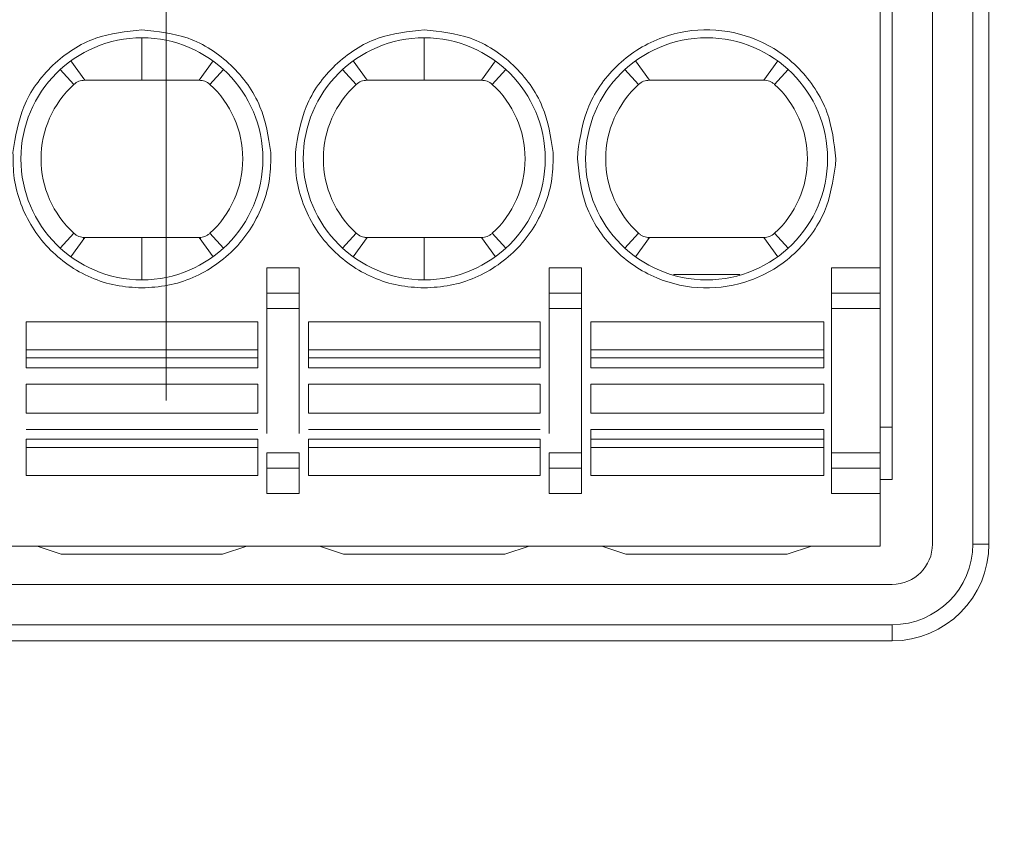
# Model space of a CAD drawing. Header units: millimetres. Extents: x -420 to 420, y -297 to 297.
# Tile 15 of 197: x -244 to -231, y -86 to -75. Entities that reach past the tile are written whole.
import ezdxf

# ---------------------------------------------------------------- set-up
doc = ezdxf.new("R2010")
doc.units = ezdxf.units.MM
doc.header["$MEASUREMENT"] = 0
doc.layers.add('layer 1', color=7, linetype='Continuous')

msp = doc.modelspace()

# ---------------------------------------------------------------- linework, layer by layer
at = {"layer": 'layer 1', "color": 7, "lineweight": 9}
for points, knots in [([(-241.6777, 1.8817), (-241.6777, 5.7656), (-244.8262, 8.9143), (-248.7102, 8.9143), (-248.7102, 8.9143), (-252.5942, 8.9143), (-255.7429, 5.7657), (-255.7429, 1.8817), (-255.7429, 1.8817), (-255.7429, -2.0023), (-252.5942, -5.1508), (-248.7102, -5.1508), (-248.7102, -5.1508), (-244.8262, -5.1511), (-241.6777, -2.0024), (-241.6777, 1.8816), (-241.6777, 118.4016), (-241.6777, -231.1523), (-241.6777, 1.8817)], [0, 0, 0, 0, 0.2, 0.2, 0.2, 0.2, 0.4, 0.4, 0.4, 0.4, 0.6, 0.6, 0.6, 0.6, 1, 1, 1, 1.0001, 1.0001, 1.0001, 1.0001]), ([(-243.3153, -115.4619), (-243.3153, -113.5478), (-244.8671, -111.9958), (-246.7814, -111.9958), (-246.7814, -111.9958), (-248.6956, -111.9958), (-250.2474, -113.5478), (-250.2474, -115.4619), (-250.2474, -115.4619), (-250.2474, -117.3761), (-248.6956, -118.928), (-246.7814, -118.928), (-246.7814, -118.928), (-244.8671, -118.928), (-243.3153, -117.3761), (-243.3153, -115.4621), (-243.3153, -58.0421), (-243.3153, -230.3079), (-243.3153, -115.4619)], [0, 0, 0, 0, 0.2, 0.2, 0.2, 0.2, 0.4, 0.4, 0.4, 0.4, 0.6, 0.6, 0.6, 0.6, 1, 1, 1, 1.0002, 1.0002, 1.0002, 1.0002]), ([(-235.6598, -115.4619), (-235.6598, -113.5478), (-237.2116, -111.9958), (-239.1259, -111.9958), (-239.1259, -111.9958), (-241.0402, -111.9958), (-242.5919, -113.5478), (-242.5919, -115.4619), (-242.5919, -115.4619), (-242.5919, -117.3761), (-241.0402, -118.928), (-239.1259, -118.928), (-239.1259, -118.928), (-237.2116, -118.928), (-235.6598, -117.3761), (-235.6598, -115.4621), (-235.6598, -58.0421), (-235.6598, -230.3079), (-235.6598, -115.4619)], [0, 0, 0, 0, 0.2, 0.2, 0.2, 0.2, 0.4, 0.4, 0.4, 0.4, 0.6, 0.6, 0.6, 0.6, 1, 1, 1, 1.0002, 1.0002, 1.0002, 1.0002]), ([(-228.0044, -115.4619), (-228.0044, -113.5478), (-229.5561, -111.9958), (-231.4704, -111.9958), (-231.4704, -111.9958), (-233.3847, -111.9958), (-234.9365, -113.5478), (-234.9365, -115.4619), (-234.9365, -115.4619), (-234.9365, -117.3761), (-233.3847, -118.928), (-231.4704, -118.928), (-231.4704, -118.928), (-229.5561, -118.928), (-228.0044, -117.3761), (-228.0044, -115.4621), (-228.0044, -58.0421), (-228.0044, -230.3079), (-228.0044, -115.4619)], [0, 0, 0, 0, 0.2, 0.2, 0.2, 0.2, 0.4, 0.4, 0.4, 0.4, 0.6, 0.6, 0.6, 0.6, 1, 1, 1, 1.0002, 1.0002, 1.0002, 1.0002]), ([(-235.8608, -115.4619), (-235.8608, -113.6588), (-237.3225, -112.1967), (-239.1259, -112.1967), (-239.1259, -112.1967), (-240.9293, -112.1967), (-242.3911, -113.6588), (-242.3911, -115.4619), (-242.3911, -115.4619), (-242.3911, -117.2652), (-240.9293, -118.727), (-239.1259, -118.727), (-239.1259, -118.727), (-237.3227, -118.727), (-235.8608, -117.2652), (-235.8608, -115.4621), (-235.8608, -61.3691), (-235.8608, -223.6479), (-235.8608, -115.4619)], [0, 0, 0, 0, 0.2, 0.2, 0.2, 0.2, 0.4, 0.4, 0.4, 0.4, 0.6, 0.6, 0.6, 0.6, 1, 1, 1, 1.0002, 1.0002, 1.0002, 1.0002]), ([(-228.2053, -115.4619), (-228.2053, -113.6588), (-229.667, -112.1967), (-231.4704, -112.1967), (-231.4704, -112.1967), (-233.2738, -112.1967), (-234.7355, -113.6588), (-234.7355, -115.4619), (-234.7355, -115.4619), (-234.7355, -117.2652), (-233.2738, -118.727), (-231.4704, -118.727), (-231.4704, -118.727), (-229.6672, -118.727), (-228.2053, -117.2652), (-228.2053, -115.4621), (-228.2053, -61.3691), (-228.2053, -223.6479), (-228.2053, -115.4619)], [0, 0, 0, 0, 0.2, 0.2, 0.2, 0.2, 0.4, 0.4, 0.4, 0.4, 0.6, 0.6, 0.6, 0.6, 1, 1, 1, 1.0002, 1.0002, 1.0002, 1.0002]), ([(-236.1119, -115.4619), (-236.1119, -113.7974), (-237.4614, -112.4479), (-239.1259, -112.4479), (-239.1259, -112.4479), (-240.7903, -112.4479), (-242.1398, -113.7974), (-242.1398, -115.4619), (-242.1398, -115.4619), (-242.1398, -117.1266), (-240.7903, -118.4759), (-239.1259, -118.4759), (-239.1259, -118.4759), (-237.4614, -118.4759), (-236.1119, -117.1266), (-236.1119, -115.4621), (-236.1119, -65.5271), (-236.1119, -215.3319), (-236.1119, -115.4619)], [0, 0, 0, 0, 0.2, 0.2, 0.2, 0.2, 0.4, 0.4, 0.4, 0.4, 0.6, 0.6, 0.6, 0.6, 1, 1, 1, 1.0002, 1.0002, 1.0002, 1.0002]), ([(-228.4565, -115.4619), (-228.4565, -113.7974), (-229.806, -112.4479), (-231.4704, -112.4479), (-231.4704, -112.4479), (-233.1349, -112.4479), (-234.4844, -113.7974), (-234.4844, -115.4619), (-234.4844, -115.4619), (-234.4844, -117.1266), (-233.1349, -118.4759), (-231.4704, -118.4759), (-231.4704, -118.4759), (-229.806, -118.4759), (-228.4565, -117.1266), (-228.4565, -115.4621), (-228.4565, -65.5271), (-228.4565, -215.3319), (-228.4565, -115.4619)], [0, 0, 0, 0, 0.2, 0.2, 0.2, 0.2, 0.4, 0.4, 0.4, 0.4, 0.6, 0.6, 0.6, 0.6, 1, 1, 1, 1.0002, 1.0002, 1.0002, 1.0002]), ([(-243.5846, -77.0789), (-243.5538, -76.884), (-243.5229, -76.6891), (-243.4495, -76.5099), (-243.4495, -76.5099), (-243.3704, -76.3167), (-243.2418, -76.1419), (-243.0868, -75.9948), (-243.0868, -75.9948), (-242.9322, -75.8476), (-242.7511, -75.7278), (-242.5544, -75.6585), (-242.5544, -75.6585), (-242.3715, -75.5942), (-242.1755, -75.5731), (-241.9791, -75.552)], [0, 0, 0, 0, 0.2, 0.2, 0.2, 0.2, 0.4, 0.4, 0.4, 0.4, 0.6, 0.6, 0.6, 0.6, 1, 1, 1, 1]), ([(-240.4721, -77.1594), (-240.4721, -76.3272), (-241.1469, -75.6524), (-241.9791, -75.6524), (-241.9791, -75.6524), (-242.8114, -75.6524), (-243.4861, -76.3272), (-243.4861, -77.1594), (-243.4861, -77.1594), (-243.4861, -77.9919), (-242.8114, -78.6664), (-241.9791, -78.6664), (-241.9791, -78.6664), (-241.1469, -78.6664), (-240.4721, -77.9919), (-240.4721, -77.1594)], [0, 0, 0, 0, 0.2, 0.2, 0.2, 0.2, 0.4, 0.4, 0.4, 0.4, 0.6, 0.6, 0.6, 0.6, 1, 1, 1, 1]), ([(-241.9791, -75.552), (-241.783, -75.5731), (-241.5866, -75.5942), (-241.404, -75.6585), (-241.404, -75.6585), (-241.2074, -75.7278), (-241.0261, -75.8476), (-240.8714, -75.9948), (-240.8714, -75.9948), (-240.7164, -76.1419), (-240.5878, -76.3167), (-240.5089, -76.5099), (-240.5089, -76.5099), (-240.4354, -76.6891), (-240.4046, -76.884), (-240.3737, -77.0789)], [0, 0, 0, 0, 0.2, 0.2, 0.2, 0.2, 0.4, 0.4, 0.4, 0.4, 0.6, 0.6, 0.6, 0.6, 1, 1, 1, 1]), ([(-240.0683, -77.0789), (-240.0375, -76.884), (-240.0066, -76.6891), (-239.9332, -76.5099), (-239.9332, -76.5099), (-239.854, -76.3167), (-239.7254, -76.1419), (-239.5706, -75.9948), (-239.5706, -75.9948), (-239.4158, -75.8476), (-239.2348, -75.7278), (-239.038, -75.6585), (-239.038, -75.6585), (-238.8552, -75.5942), (-238.6591, -75.5731), (-238.4629, -75.552)], [0, 0, 0, 0, 0.2, 0.2, 0.2, 0.2, 0.4, 0.4, 0.4, 0.4, 0.6, 0.6, 0.6, 0.6, 1, 1, 1, 1]), ([(-236.9559, -77.1594), (-236.9559, -76.3272), (-237.6306, -75.6524), (-238.4629, -75.6524), (-238.4629, -75.6524), (-239.2951, -75.6524), (-239.9697, -76.3272), (-239.9697, -77.1594), (-239.9697, -77.1594), (-239.9697, -77.9919), (-239.2951, -78.6664), (-238.4629, -78.6664), (-238.4629, -78.6664), (-237.6306, -78.6664), (-236.9559, -77.9919), (-236.9559, -77.1594)], [0, 0, 0, 0, 0.2, 0.2, 0.2, 0.2, 0.4, 0.4, 0.4, 0.4, 0.6, 0.6, 0.6, 0.6, 1, 1, 1, 1]), ([(-238.4629, -75.552), (-238.2667, -75.5731), (-238.0704, -75.5942), (-237.8878, -75.6585), (-237.8878, -75.6585), (-237.6911, -75.7278), (-237.5098, -75.8476), (-237.355, -75.9948), (-237.355, -75.9948), (-237.2002, -76.1419), (-237.0716, -76.3167), (-236.9926, -76.5099), (-236.9926, -76.5099), (-236.9191, -76.6891), (-236.8883, -76.884), (-236.8574, -77.0789)], [0, 0, 0, 0, 0.2, 0.2, 0.2, 0.2, 0.4, 0.4, 0.4, 0.4, 0.6, 0.6, 0.6, 0.6, 1, 1, 1, 1]), ([(-236.5519, -77.0789), (-236.521, -76.8811), (-236.4901, -76.6832), (-236.4133, -76.5018), (-236.4133, -76.5018), (-236.3715, -76.4034), (-236.3163, -76.3097), (-236.253, -76.2225), (-236.253, -76.2225), (-236.1897, -76.1351), (-236.1183, -76.0541), (-236.0396, -75.981), (-236.0396, -75.981), (-235.961, -75.9078), (-235.8748, -75.8425), (-235.7833, -75.7865), (-235.7833, -75.7865), (-235.6912, -75.7306), (-235.5937, -75.684), (-235.4923, -75.6477), (-235.4923, -75.6477), (-235.3054, -75.5805), (-235.1052, -75.5476), (-234.9061, -75.5526), (-234.9061, -75.5526), (-234.707, -75.5576), (-234.5089, -75.6004), (-234.3256, -75.6767), (-234.3256, -75.6767), (-234.2264, -75.7182), (-234.1316, -75.7695), (-234.0425, -75.8298), (-234.0425, -75.8298), (-233.9537, -75.8903), (-233.8708, -75.9601), (-233.7958, -76.0372), (-233.7958, -76.0372), (-233.7209, -76.1142), (-233.6538, -76.1986), (-233.595, -76.2888), (-233.595, -76.2888), (-233.536, -76.3792), (-233.4856, -76.4754), (-233.4488, -76.5762), (-233.4488, -76.5762), (-233.3811, -76.7612), (-233.36, -76.9603), (-233.3391, -77.1594)], [0, 0, 0, 0, 0.0769231, 0.0769231, 0.0769231, 0.0769231, 0.1538462, 0.1538462, 0.1538462, 0.1538462, 0.2307692, 0.2307692, 0.2307692, 0.2307692, 0.3076923, 0.3076923, 0.3076923, 0.3076923, 0.3846154, 0.3846154, 0.3846154, 0.3846154, 0.4615385, 0.4615385, 0.4615385, 0.4615385, 0.5384615, 0.5384615, 0.5384615, 0.5384615, 0.6153846, 0.6153846, 0.6153846, 0.6153846, 0.6923077, 0.6923077, 0.6923077, 0.6923077, 0.7692308, 0.7692308, 0.7692308, 0.7692308, 0.8461538, 0.8461538, 0.8461538, 0.8461538, 1, 1, 1, 1]), ([(-233.4396, -77.1594), (-233.4396, -76.3272), (-234.1142, -75.6524), (-234.9465, -75.6524), (-234.9465, -75.6524), (-235.7787, -75.6524), (-236.4535, -76.3272), (-236.4535, -77.1594), (-236.4535, -77.1594), (-236.4535, -77.9919), (-235.7787, -78.6664), (-234.9465, -78.6664), (-234.9465, -78.6664), (-234.1142, -78.6664), (-233.4396, -77.9919), (-233.4396, -77.1594)], [0, 0, 0, 0, 0.2, 0.2, 0.2, 0.2, 0.4, 0.4, 0.4, 0.4, 0.6, 0.6, 0.6, 0.6, 1, 1, 1, 1]), ([(-242.8264, -76.2326), (-243.0866, -76.4705), (-243.2349, -76.807), (-243.2349, -77.1596), (-243.2349, -77.1596), (-243.2349, -77.5123), (-243.0866, -77.8487), (-242.8264, -78.0865)], [0, 0, 0, 0, 0.3333333, 0.3333333, 0.3333333, 0.3333333, 1, 1, 1, 1]), ([(-242.6908, -76.1799), (-242.7159, -76.1825), (-242.7411, -76.1849), (-242.7635, -76.1936), (-242.7635, -76.1936), (-242.7863, -76.2024), (-242.8063, -76.2175), (-242.8264, -76.2326)], [0, 0, 0, 0, 0.3333333, 0.3333333, 0.3333333, 0.3333333, 1, 1, 1, 1]), ([(-241.2674, -76.1799), (-241.2423, -76.1825), (-241.2174, -76.1849), (-241.1947, -76.1936), (-241.1947, -76.1936), (-241.1722, -76.2024), (-241.152, -76.2175), (-241.1318, -76.2326)], [0, 0, 0, 0, 0.3333333, 0.3333333, 0.3333333, 0.3333333, 1, 1, 1, 1]), ([(-241.132, -78.0865), (-240.8715, -77.8487), (-240.7232, -77.5123), (-240.7232, -77.1596), (-240.7232, -77.1596), (-240.7232, -76.807), (-240.8715, -76.4705), (-241.1318, -76.2326)], [0, 0, 0, 0, 0.3333333, 0.3333333, 0.3333333, 0.3333333, 1, 1, 1, 1]), ([(-239.3102, -76.2326), (-239.5703, -76.4705), (-239.7186, -76.807), (-239.7186, -77.1596), (-239.7186, -77.1596), (-239.7186, -77.5123), (-239.5703, -77.8487), (-239.3102, -78.0865)], [0, 0, 0, 0, 0.3333333, 0.3333333, 0.3333333, 0.3333333, 1, 1, 1, 1]), ([(-239.1746, -76.1799), (-239.1996, -76.1825), (-239.2247, -76.1849), (-239.2473, -76.1936), (-239.2473, -76.1936), (-239.2697, -76.2024), (-239.2901, -76.2175), (-239.3102, -76.2326)], [0, 0, 0, 0, 0.3333333, 0.3333333, 0.3333333, 0.3333333, 1, 1, 1, 1]), ([(-238.4629, -76.1799), (-238.3728, -76.1799), (-238.2828, -76.1799), (-238.1926, -76.1799), (-238.1926, -76.1799), (-238.119, -76.1799), (-238.0455, -76.1799), (-237.9719, -76.1799), (-237.9719, -76.1799), (-237.8982, -76.1799), (-237.8246, -76.1799), (-237.7512, -76.1799)], [0, 0, 0, 0, 0.25, 0.25, 0.25, 0.25, 0.5, 0.5, 0.5, 0.5, 1, 1, 1, 1]), ([(-237.7512, -76.1799), (-237.726, -76.1825), (-237.7011, -76.1849), (-237.6783, -76.1936), (-237.6783, -76.1936), (-237.6559, -76.2024), (-237.6358, -76.2175), (-237.6155, -76.2326)], [0, 0, 0, 0, 0.3333333, 0.3333333, 0.3333333, 0.3333333, 1, 1, 1, 1]), ([(-237.6157, -78.0865), (-237.3553, -77.8487), (-237.207, -77.5123), (-237.207, -77.1596), (-237.207, -77.1596), (-237.207, -76.807), (-237.3553, -76.4705), (-237.6155, -76.2326)], [0, 0, 0, 0, 0.3333333, 0.3333333, 0.3333333, 0.3333333, 1, 1, 1, 1]), ([(-235.7938, -76.2326), (-236.0541, -76.4705), (-236.2024, -76.807), (-236.2024, -77.1596), (-236.2024, -77.1596), (-236.2024, -77.5123), (-236.0541, -77.8487), (-235.7937, -78.0865)], [0, 0, 0, 0, 0.3333333, 0.3333333, 0.3333333, 0.3333333, 1, 1, 1, 1]), ([(-235.6582, -76.1799), (-235.6834, -76.1825), (-235.7085, -76.1849), (-235.731, -76.1936), (-235.731, -76.1936), (-235.7534, -76.2024), (-235.7738, -76.2175), (-235.7938, -76.2326)], [0, 0, 0, 0, 0.3333333, 0.3333333, 0.3333333, 0.3333333, 1, 1, 1, 1]), ([(-234.0994, -76.2326), (-234.1088, -76.2247), (-234.1185, -76.2168), (-234.129, -76.2102), (-234.129, -76.2102), (-234.1394, -76.2034), (-234.1506, -76.198), (-234.1621, -76.1936), (-234.1621, -76.1936), (-234.1737, -76.1891), (-234.1856, -76.1856), (-234.1978, -76.1835), (-234.1978, -76.1835), (-234.2101, -76.1813), (-234.2224, -76.1807), (-234.2348, -76.1799)], [0, 0, 0, 0, 0.2, 0.2, 0.2, 0.2, 0.4, 0.4, 0.4, 0.4, 0.6, 0.6, 0.6, 0.6, 1, 1, 1, 1]), ([(-234.0992, -78.0865), (-233.839, -77.8487), (-233.6907, -77.5121), (-233.6907, -77.1594), (-233.6907, -77.1594), (-233.6907, -76.8068), (-233.839, -76.4705), (-234.0994, -76.2326)], [0, 0, 0, 0, 0.3333333, 0.3333333, 0.3333333, 0.3333333, 1, 1, 1, 1]), ([(-241.9791, -78.7668), (-242.0876, -78.7609), (-242.1964, -78.7546), (-242.3026, -78.7343), (-242.3026, -78.7343), (-242.4089, -78.7143), (-242.5129, -78.6801), (-242.6128, -78.6369), (-242.6128, -78.6369), (-242.7125, -78.5935), (-242.8082, -78.5412), (-242.8972, -78.4795), (-242.8972, -78.4795), (-242.9864, -78.4175), (-243.069, -78.3461), (-243.1439, -78.2673), (-243.1439, -78.2673), (-243.2186, -78.1886), (-243.2859, -78.1027), (-243.3432, -78.0106), (-243.3432, -78.0106), (-243.4005, -77.9185), (-243.4481, -77.8203), (-243.4863, -77.7184), (-243.4863, -77.7184), (-243.5245, -77.6166), (-243.5534, -77.5111), (-243.5683, -77.4037), (-243.5683, -77.4037), (-243.5831, -77.2967), (-243.5837, -77.1878), (-243.5846, -77.0789)], [0, 0, 0, 0, 0.1111111, 0.1111111, 0.1111111, 0.1111111, 0.2222222, 0.2222222, 0.2222222, 0.2222222, 0.3333333, 0.3333333, 0.3333333, 0.3333333, 0.4444444, 0.4444444, 0.4444444, 0.4444444, 0.5555556, 0.5555556, 0.5555556, 0.5555556, 0.6666667, 0.6666667, 0.6666667, 0.6666667, 0.7777778, 0.7777778, 0.7777778, 0.7777778, 1, 1, 1, 1]), ([(-240.3737, -77.0789), (-240.3744, -77.1876), (-240.3753, -77.2965), (-240.3899, -77.4036), (-240.3899, -77.4036), (-240.4048, -77.5109), (-240.4337, -77.6166), (-240.4719, -77.7184), (-240.4719, -77.7184), (-240.5101, -77.8201), (-240.5575, -77.9182), (-240.6148, -78.0102), (-240.6148, -78.0102), (-240.6722, -78.1024), (-240.7394, -78.1884), (-240.8143, -78.2673), (-240.8143, -78.2673), (-240.8892, -78.346), (-240.9716, -78.4173), (-241.0606, -78.4792), (-241.0606, -78.4792), (-241.1498, -78.541), (-241.2455, -78.5935), (-241.3454, -78.6369), (-241.3454, -78.6369), (-241.4453, -78.6801), (-241.5491, -78.7143), (-241.6554, -78.7343), (-241.6554, -78.7343), (-241.7619, -78.7546), (-241.8704, -78.7609), (-241.9791, -78.7668)], [0, 0, 0, 0, 0.1111111, 0.1111111, 0.1111111, 0.1111111, 0.2222222, 0.2222222, 0.2222222, 0.2222222, 0.3333333, 0.3333333, 0.3333333, 0.3333333, 0.4444444, 0.4444444, 0.4444444, 0.4444444, 0.5555556, 0.5555556, 0.5555556, 0.5555556, 0.6666667, 0.6666667, 0.6666667, 0.6666667, 0.7777778, 0.7777778, 0.7777778, 0.7777778, 1, 1, 1, 1]), ([(-238.4629, -78.7668), (-238.5713, -78.7609), (-238.68, -78.7546), (-238.7864, -78.7343), (-238.7864, -78.7343), (-238.8926, -78.7143), (-238.9967, -78.6801), (-239.0966, -78.6369), (-239.0966, -78.6369), (-239.1962, -78.5935), (-239.2918, -78.5412), (-239.3809, -78.4795), (-239.3809, -78.4795), (-239.4701, -78.4175), (-239.5526, -78.3461), (-239.6276, -78.2673), (-239.6276, -78.2673), (-239.7023, -78.1886), (-239.7697, -78.1027), (-239.827, -78.0106), (-239.827, -78.0106), (-239.8842, -77.9185), (-239.9318, -77.8203), (-239.97, -77.7184), (-239.97, -77.7184), (-240.0081, -77.6166), (-240.0371, -77.5111), (-240.052, -77.4037), (-240.052, -77.4037), (-240.0669, -77.2967), (-240.0674, -77.1878), (-240.0683, -77.0789)], [0, 0, 0, 0, 0.1111111, 0.1111111, 0.1111111, 0.1111111, 0.2222222, 0.2222222, 0.2222222, 0.2222222, 0.3333333, 0.3333333, 0.3333333, 0.3333333, 0.4444444, 0.4444444, 0.4444444, 0.4444444, 0.5555556, 0.5555556, 0.5555556, 0.5555556, 0.6666667, 0.6666667, 0.6666667, 0.6666667, 0.7777778, 0.7777778, 0.7777778, 0.7777778, 1, 1, 1, 1]), ([(-236.8574, -77.0789), (-236.8582, -77.1876), (-236.8589, -77.2965), (-236.8737, -77.4036), (-236.8737, -77.4036), (-236.8885, -77.5109), (-236.9175, -77.6166), (-236.9556, -77.7184), (-236.9556, -77.7184), (-236.9938, -77.8201), (-237.0412, -77.9182), (-237.0985, -78.0102), (-237.0985, -78.0102), (-237.1559, -78.1024), (-237.223, -78.1884), (-237.2981, -78.2673), (-237.2981, -78.2673), (-237.373, -78.346), (-237.4554, -78.4173), (-237.5444, -78.4792), (-237.5444, -78.4792), (-237.6336, -78.541), (-237.7293, -78.5935), (-237.829, -78.6369), (-237.829, -78.6369), (-237.9289, -78.6801), (-238.0329, -78.7143), (-238.1391, -78.7343), (-238.1391, -78.7343), (-238.2456, -78.7546), (-238.3541, -78.7609), (-238.4629, -78.7668)], [0, 0, 0, 0, 0.1111111, 0.1111111, 0.1111111, 0.1111111, 0.2222222, 0.2222222, 0.2222222, 0.2222222, 0.3333333, 0.3333333, 0.3333333, 0.3333333, 0.4444444, 0.4444444, 0.4444444, 0.4444444, 0.5555556, 0.5555556, 0.5555556, 0.5555556, 0.6666667, 0.6666667, 0.6666667, 0.6666667, 0.7777778, 0.7777778, 0.7777778, 0.7777778, 1, 1, 1, 1]), ([(-233.3411, -77.2403), (-233.3721, -77.4379), (-233.403, -77.6358), (-233.48, -77.8173), (-233.48, -77.8173), (-233.5215, -77.9158), (-233.5768, -78.0094), (-233.6401, -78.0966), (-233.6401, -78.0966), (-233.7034, -78.184), (-233.7747, -78.2649), (-233.8534, -78.3381), (-233.8534, -78.3381), (-233.9323, -78.4112), (-234.0182, -78.4766), (-234.11, -78.5327), (-234.11, -78.5327), (-234.2019, -78.5884), (-234.2994, -78.6351), (-234.4008, -78.6715), (-234.4008, -78.6715), (-234.5877, -78.7386), (-234.7878, -78.7715), (-234.987, -78.7665), (-234.987, -78.7665), (-235.1861, -78.7615), (-235.3842, -78.7187), (-235.5674, -78.6423), (-235.5674, -78.6423), (-235.6667, -78.601), (-235.7617, -78.5495), (-235.8505, -78.4892), (-235.8505, -78.4892), (-235.9396, -78.4285), (-236.0223, -78.359), (-236.0973, -78.2819), (-236.0973, -78.2819), (-236.1722, -78.2049), (-236.2393, -78.1205), (-236.2982, -78.0303), (-236.2982, -78.0303), (-236.357, -77.9399), (-236.4075, -77.8434), (-236.4445, -77.743), (-236.4445, -77.743), (-236.5122, -77.5578), (-236.5331, -77.3587), (-236.554, -77.1594)], [0, 0, 0, 0, 0.0769231, 0.0769231, 0.0769231, 0.0769231, 0.1538462, 0.1538462, 0.1538462, 0.1538462, 0.2307692, 0.2307692, 0.2307692, 0.2307692, 0.3076923, 0.3076923, 0.3076923, 0.3076923, 0.3846154, 0.3846154, 0.3846154, 0.3846154, 0.4615385, 0.4615385, 0.4615385, 0.4615385, 0.5384615, 0.5384615, 0.5384615, 0.5384615, 0.6153846, 0.6153846, 0.6153846, 0.6153846, 0.6923077, 0.6923077, 0.6923077, 0.6923077, 0.7692308, 0.7692308, 0.7692308, 0.7692308, 0.8461538, 0.8461538, 0.8461538, 0.8461538, 1, 1, 1, 1]), ([(-242.8264, -78.0865), (-242.8168, -78.0944), (-242.8071, -78.1022), (-242.7967, -78.1088), (-242.7967, -78.1088), (-242.7863, -78.1154), (-242.7752, -78.1209), (-242.7635, -78.1255), (-242.7635, -78.1255), (-242.7519, -78.1299), (-242.74, -78.1336), (-242.7278, -78.1356), (-242.7278, -78.1356), (-242.7157, -78.1378), (-242.7032, -78.1384), (-242.6908, -78.139)], [0, 0, 0, 0, 0.2, 0.2, 0.2, 0.2, 0.4, 0.4, 0.4, 0.4, 0.6, 0.6, 0.6, 0.6, 1, 1, 1, 1]), ([(-241.132, -78.0865), (-241.1416, -78.0944), (-241.151, -78.1022), (-241.1615, -78.1088), (-241.1615, -78.1088), (-241.1719, -78.1156), (-241.1833, -78.1209), (-241.1947, -78.1255), (-241.1947, -78.1255), (-241.2064, -78.1299), (-241.2181, -78.1336), (-241.2305, -78.1356), (-241.2305, -78.1356), (-241.2427, -78.1378), (-241.255, -78.1384), (-241.2674, -78.139)], [0, 0, 0, 0, 0.2, 0.2, 0.2, 0.2, 0.4, 0.4, 0.4, 0.4, 0.6, 0.6, 0.6, 0.6, 1, 1, 1, 1]), ([(-239.3102, -78.0865), (-239.2906, -78.101), (-239.2711, -78.1154), (-239.2492, -78.1247), (-239.2492, -78.1247), (-239.238, -78.1293), (-239.2259, -78.1328), (-239.2139, -78.1351), (-239.2139, -78.1351), (-239.2117, -78.1356), (-239.2096, -78.136), (-239.2074, -78.1363), (-239.2074, -78.1363), (-239.2026, -78.1372), (-239.1977, -78.1378), (-239.193, -78.1382), (-239.193, -78.1382), (-239.1906, -78.1384), (-239.1884, -78.1385), (-239.186, -78.1387), (-239.186, -78.1387), (-239.1858, -78.1387), (-239.1853, -78.1387), (-239.185, -78.1387), (-239.185, -78.1387), (-239.1846, -78.1387), (-239.1843, -78.1387), (-239.1839, -78.1387), (-239.1839, -78.1387), (-239.1836, -78.1387), (-239.1834, -78.139), (-239.1829, -78.139), (-239.1829, -78.139), (-239.1826, -78.139), (-239.1824, -78.139), (-239.1819, -78.139), (-239.1819, -78.139), (-239.1817, -78.139), (-239.1816, -78.139), (-239.1814, -78.139), (-239.1814, -78.139), (-239.1812, -78.139), (-239.1812, -78.139), (-239.1812, -78.139), (-239.1812, -78.139), (-239.1809, -78.139), (-239.1809, -78.139), (-239.1809, -78.139), (-239.1809, -78.139), (-239.1809, -78.139), (-239.1809, -78.139), (-239.1809, -78.139), (-239.1809, -78.139), (-239.1809, -78.139), (-239.1809, -78.139), (-239.1809, -78.139), (-239.1809, -78.139), (-239.1809, -78.139), (-239.1809, -78.139), (-239.1809, -78.139), (-239.1809, -78.139), (-239.1809, -78.139), (-239.1809, -78.139), (-239.1809, -78.139), (-239.1809, -78.139), (-239.1809, -78.139), (-239.1809, -78.139), (-239.1809, -78.139), (-239.1809, -78.139), (-239.1809, -78.139), (-239.1809, -78.139), (-239.1809, -78.139), (-239.1809, -78.139), (-239.1809, -78.139), (-239.1809, -78.139), (-239.1809, -78.139), (-239.1809, -78.139), (-239.1809, -78.139), (-239.1809, -78.139), (-239.1809, -78.139), (-239.1809, -78.139), (-239.1809, -78.139), (-239.1809, -78.139), (-239.1809, -78.139), (-239.1809, -78.139), (-239.1809, -78.139), (-239.1809, -78.139), (-239.1809, -78.139), (-239.1809, -78.139), (-239.1809, -78.139), (-239.1809, -78.139), (-239.1809, -78.139), (-239.1809, -78.139), (-239.1809, -78.139), (-239.1809, -78.139), (-239.1809, -78.139), (-239.1809, -78.139), (-239.1809, -78.139), (-239.1809, -78.139), (-239.1809, -78.139), (-239.1809, -78.139), (-239.1809, -78.139), (-239.1809, -78.139), (-239.1809, -78.139), (-239.1809, -78.139), (-239.1809, -78.139), (-239.1809, -78.139), (-239.1809, -78.139), (-239.1809, -78.139), (-239.1809, -78.139), (-239.1809, -78.139), (-239.1809, -78.139), (-239.1809, -78.139), (-239.1809, -78.139), (-239.1809, -78.139), (-239.1809, -78.139), (-239.1809, -78.139), (-239.1812, -78.139), (-239.1812, -78.139), (-239.1809, -78.139), (-239.1809, -78.139), (-239.1809, -78.139), (-239.1807, -78.139), (-239.1805, -78.139), (-239.1805, -78.139), (-239.1805, -78.139), (-239.1805, -78.139), (-239.1804, -78.139), (-239.1804, -78.139), (-239.1804, -78.139), (-239.1802, -78.139), (-239.1799, -78.139), (-239.1799, -78.139), (-239.1799, -78.139), (-239.1799, -78.139), (-239.1797, -78.139), (-239.1797, -78.139), (-239.1797, -78.139), (-239.1795, -78.139), (-239.1795, -78.139), (-239.1795, -78.139), (-239.1793, -78.139), (-239.1793, -78.139), (-239.1792, -78.139), (-239.1792, -78.139), (-239.1792, -78.139), (-239.1792, -78.139), (-239.179, -78.139), (-239.179, -78.139), (-239.1787, -78.139), (-239.1785, -78.139), (-239.1783, -78.139), (-239.1783, -78.139), (-239.1782, -78.139), (-239.178, -78.139), (-239.1777, -78.139), (-239.1777, -78.139), (-239.1763, -78.139), (-239.1755, -78.139), (-239.1746, -78.139)], [0, 0, 0, 0, 0.0243902, 0.0243902, 0.0243902, 0.0243902, 0.0487805, 0.0487805, 0.0487805, 0.0487805, 0.0731707, 0.0731707, 0.0731707, 0.0731707, 0.097561, 0.097561, 0.097561, 0.097561, 0.1219512, 0.1219512, 0.1219512, 0.1219512, 0.1463415, 0.1463415, 0.1463415, 0.1463415, 0.1707317, 0.1707317, 0.1707317, 0.1707317, 0.195122, 0.195122, 0.195122, 0.195122, 0.2195122, 0.2195122, 0.2195122, 0.2195122, 0.2439024, 0.2439024, 0.2439024, 0.2439024, 0.2682927, 0.2682927, 0.2682927, 0.2682927, 0.2926829, 0.2926829, 0.2926829, 0.2926829, 0.3170732, 0.3170732, 0.3170732, 0.3170732, 0.3414634, 0.3414634, 0.3414634, 0.3414634, 0.3658537, 0.3658537, 0.3658537, 0.3658537, 0.3902439, 0.3902439, 0.3902439, 0.3902439, 0.4146341, 0.4146341, 0.4146341, 0.4146341, 0.4390244, 0.4390244, 0.4390244, 0.4390244, 0.4634146, 0.4634146, 0.4634146, 0.4634146, 0.4878049, 0.4878049, 0.4878049, 0.4878049, 0.5121951, 0.5121951, 0.5121951, 0.5121951, 0.5365854, 0.5365854, 0.5365854, 0.5365854, 0.5609756, 0.5609756, 0.5609756, 0.5609756, 0.5853659, 0.5853659, 0.5853659, 0.5853659, 0.6097561, 0.6097561, 0.6097561, 0.6097561, 0.6341463, 0.6341463, 0.6341463, 0.6341463, 0.6585366, 0.6585366, 0.6585366, 0.6585366, 0.6829268, 0.6829268, 0.6829268, 0.6829268, 0.7073171, 0.7073171, 0.7073171, 0.7073171, 0.7317073, 0.7317073, 0.7317073, 0.7317073, 0.7560976, 0.7560976, 0.7560976, 0.7560976, 0.7804878, 0.7804878, 0.7804878, 0.7804878, 0.804878, 0.804878, 0.804878, 0.804878, 0.8292683, 0.8292683, 0.8292683, 0.8292683, 0.8536585, 0.8536585, 0.8536585, 0.8536585, 0.8780488, 0.8780488, 0.8780488, 0.8780488, 0.902439, 0.902439, 0.902439, 0.902439, 0.9268293, 0.9268293, 0.9268293, 0.9268293, 0.9512195, 0.9512195, 0.9512195, 0.9512195, 1, 1, 1, 1]), ([(-237.6157, -78.0865), (-237.6251, -78.0944), (-237.6348, -78.1022), (-237.6452, -78.1088), (-237.6452, -78.1088), (-237.6557, -78.1154), (-237.6669, -78.1209), (-237.6783, -78.1255), (-237.6783, -78.1255), (-237.69, -78.1299), (-237.7019, -78.1336), (-237.7142, -78.1356), (-237.7142, -78.1356), (-237.7264, -78.1378), (-237.7386, -78.1384), (-237.7512, -78.139)], [0, 0, 0, 0, 0.2, 0.2, 0.2, 0.2, 0.4, 0.4, 0.4, 0.4, 0.6, 0.6, 0.6, 0.6, 1, 1, 1, 1]), ([(-235.7937, -78.0865), (-235.7842, -78.0944), (-235.7746, -78.1022), (-235.7641, -78.1088), (-235.7641, -78.1088), (-235.7537, -78.1154), (-235.7427, -78.1209), (-235.731, -78.1255), (-235.731, -78.1255), (-235.7193, -78.1299), (-235.7075, -78.1336), (-235.6951, -78.1356), (-235.6951, -78.1356), (-235.6832, -78.1378), (-235.6707, -78.1384), (-235.6582, -78.139)], [0, 0, 0, 0, 0.2, 0.2, 0.2, 0.2, 0.4, 0.4, 0.4, 0.4, 0.6, 0.6, 0.6, 0.6, 1, 1, 1, 1]), ([(-234.2348, -78.139), (-234.2097, -78.1365), (-234.1848, -78.1341), (-234.1621, -78.1255), (-234.1621, -78.1255), (-234.1396, -78.1166), (-234.1195, -78.1016), (-234.0992, -78.0865)], [0, 0, 0, 0, 0.3333333, 0.3333333, 0.3333333, 0.3333333, 1, 1, 1, 1]), ([(-243.4212, -80.6514), (-243.4212, -80.6542), (-243.4212, -80.6569), (-243.4212, -80.6623), (-243.4212, -80.6623), (-243.4212, -80.6677), (-243.4212, -80.6757), (-243.4212, -80.685), (-243.4212, -80.685), (-243.4212, -80.6944), (-243.4212, -80.7053), (-243.4212, -80.7169), (-243.4212, -80.7169), (-243.4212, -80.7286), (-243.4212, -80.741), (-243.4212, -80.7535)], [0, 0, 0, 0, 0.2, 0.2, 0.2, 0.2, 0.4, 0.4, 0.4, 0.4, 0.6, 0.6, 0.6, 0.6, 1, 1, 1, 1]), ([(-240.537, -80.7535), (-240.537, -80.741), (-240.537, -80.7286), (-240.537, -80.7169), (-240.537, -80.7169), (-240.537, -80.7053), (-240.537, -80.6944), (-240.537, -80.685), (-240.537, -80.685), (-240.537, -80.6757), (-240.537, -80.6677), (-240.537, -80.6623), (-240.537, -80.6623), (-240.537, -80.6569), (-240.537, -80.6542), (-240.537, -80.6514)], [0, 0, 0, 0, 0.2, 0.2, 0.2, 0.2, 0.4, 0.4, 0.4, 0.4, 0.6, 0.6, 0.6, 0.6, 1, 1, 1, 1]), ([(-239.9048, -80.6514), (-239.9048, -80.654), (-239.9048, -80.6569), (-239.9048, -80.662), (-239.9048, -80.662), (-239.9048, -80.6675), (-239.9048, -80.6754), (-239.9048, -80.6848), (-239.9048, -80.6848), (-239.9048, -80.6943), (-239.9048, -80.7048), (-239.9048, -80.7165), (-239.9048, -80.7165), (-239.9048, -80.7282), (-239.9048, -80.7407), (-239.9048, -80.7531)], [0, 0, 0, 0, 0.2, 0.2, 0.2, 0.2, 0.4, 0.4, 0.4, 0.4, 0.6, 0.6, 0.6, 0.6, 1, 1, 1, 1]), ([(-237.0208, -80.7535), (-237.0208, -80.741), (-237.0208, -80.7284), (-237.0208, -80.7167), (-237.0208, -80.7167), (-237.0208, -80.7051), (-237.0208, -80.6944), (-237.0208, -80.685), (-237.0208, -80.685), (-237.0208, -80.6756), (-237.0208, -80.6675), (-237.0208, -80.6623), (-237.0208, -80.6623), (-237.0208, -80.6569), (-237.0208, -80.6542), (-237.0208, -80.6514)], [0, 0, 0, 0, 0.2, 0.2, 0.2, 0.2, 0.4, 0.4, 0.4, 0.4, 0.6, 0.6, 0.6, 0.6, 1, 1, 1, 1]), ([(-239.6885, -135.5549), (-239.6885, -133.7518), (-241.1503, -132.2898), (-242.9536, -132.2898), (-242.9536, -132.2898), (-244.7569, -132.2898), (-246.2187, -133.7518), (-246.2187, -135.5549), (-246.2187, -135.5549), (-246.2187, -137.3583), (-244.7569, -138.8201), (-242.9536, -138.8201), (-242.9536, -138.8201), (-241.1505, -138.8201), (-239.6885, -137.3583), (-239.6885, -135.5552), (-239.6885, -81.4622), (-239.6885, -243.7409), (-239.6885, -135.5549)], [0, 0, 0, 0, 0.2, 0.2, 0.2, 0.2, 0.4, 0.4, 0.4, 0.4, 0.6, 0.6, 0.6, 0.6, 1, 1, 1, 1.0003, 1.0003, 1.0003, 1.0003]), ([(-232.033, -135.5549), (-232.033, -133.7518), (-233.4948, -132.2898), (-235.2982, -132.2898), (-235.2982, -132.2898), (-237.1015, -132.2898), (-238.5633, -133.7518), (-238.5633, -135.5549), (-238.5633, -135.5549), (-238.5633, -137.3583), (-237.1015, -138.8201), (-235.2982, -138.8201), (-235.2982, -138.8201), (-233.495, -138.8201), (-232.033, -137.3583), (-232.033, -135.5552), (-232.033, -81.4622), (-232.033, -243.7409), (-232.033, -135.5549)], [0, 0, 0, 0, 0.2, 0.2, 0.2, 0.2, 0.4, 0.4, 0.4, 0.4, 0.6, 0.6, 0.6, 0.6, 1, 1, 1, 1.0003, 1.0003, 1.0003, 1.0003])]:
    msp.add_open_spline(points, degree=3, knots=knots, dxfattribs=at)
for points in [[(-232.1335, -68.8962), (-232.1335, -68.8962), (-232.1335, -81.9566), (-232.1335, -81.9566)], [(-231.6312, -81.9566), (-231.6312, -81.9566), (-231.6312, -68.8962), (-231.6312, -68.8962)], [(-231.4302, -68.8962), (-231.4302, -68.8962), (-231.4302, -81.9566), (-231.4302, -81.9566)], [(-232.6358, -69.6999), (-232.6358, -69.6999), (-232.6358, -81.153), (-232.6358, -81.153)], [(-232.7865, -72.3371), (-232.7865, -72.3371), (-232.7865, -78.5157), (-232.7865, -78.5157)], [(-241.9791, -75.6524), (-241.9791, -75.6524), (-241.9791, -76.1799), (-241.9791, -76.1799)], [(-238.4629, -75.6524), (-238.4629, -75.6524), (-238.4629, -76.1799), (-238.4629, -76.1799)], [(-242.6908, -76.1799), (-242.6908, -76.1799), (-242.8651, -75.9404), (-242.8651, -75.9404)], [(-241.2674, -76.1799), (-241.2674, -76.1799), (-241.0934, -75.9404), (-241.0934, -75.9404)], [(-239.1746, -76.1799), (-239.1746, -76.1799), (-239.3487, -75.9404), (-239.3487, -75.9404)], [(-237.7512, -76.1799), (-237.7512, -76.1799), (-237.5771, -75.9404), (-237.5771, -75.9404)], [(-235.6582, -76.1799), (-235.6582, -76.1799), (-235.8324, -75.9404), (-235.8324, -75.9404)], [(-234.0609, -75.9404), (-234.0609, -75.9404), (-234.2348, -76.1799), (-234.2348, -76.1799)], [(-242.9958, -76.0473), (-242.9958, -76.0473), (-242.8264, -76.2326), (-242.8264, -76.2326)], [(-241.1318, -76.2326), (-241.1318, -76.2326), (-240.9624, -76.0473), (-240.9624, -76.0473)], [(-239.4795, -76.0473), (-239.4795, -76.0473), (-239.3102, -76.2326), (-239.3102, -76.2326)], [(-237.6155, -76.2326), (-237.6155, -76.2326), (-237.4461, -76.0473), (-237.4461, -76.0473)], [(-235.9632, -76.0473), (-235.9632, -76.0473), (-235.7938, -76.2326), (-235.7938, -76.2326)], [(-234.0994, -76.2326), (-234.0994, -76.2326), (-233.9299, -76.0471), (-233.9299, -76.0471)], [(-242.6908, -76.1799), (-242.6908, -76.1799), (-241.9791, -76.1799), (-241.9791, -76.1799)], [(-241.9791, -76.1799), (-241.9791, -76.1799), (-241.2674, -76.1799), (-241.2674, -76.1799)], [(-238.4629, -76.1799), (-238.4629, -76.1799), (-239.1746, -76.1799), (-239.1746, -76.1799)], [(-234.2348, -76.1799), (-234.2348, -76.1799), (-235.6582, -76.1799), (-235.6582, -76.1799)], [(-236.554, -77.1594), (-236.554, -77.1594), (-236.5519, -77.0789), (-236.5519, -77.0789)], [(-233.3391, -77.1594), (-233.3391, -77.1594), (-233.3411, -77.2403), (-233.3411, -77.2403)], [(-242.8264, -78.0865), (-242.8264, -78.0865), (-242.9958, -78.2718), (-242.9958, -78.2718)], [(-240.9626, -78.272), (-240.9626, -78.272), (-241.132, -78.0865), (-241.132, -78.0865)], [(-239.3102, -78.0865), (-239.3102, -78.0865), (-239.4795, -78.2718), (-239.4795, -78.2718)], [(-237.4461, -78.2718), (-237.4461, -78.2718), (-237.6157, -78.0865), (-237.6157, -78.0865)], [(-235.7937, -78.0865), (-235.7937, -78.0865), (-235.9632, -78.2718), (-235.9632, -78.2718)], [(-233.9299, -78.2718), (-233.9299, -78.2718), (-234.0992, -78.0865), (-234.0992, -78.0865)], [(-242.8651, -78.3787), (-242.8651, -78.3787), (-242.6908, -78.1392), (-242.6908, -78.1392)], [(-242.7064, -78.1606), (-242.7064, -78.1606), (-242.7115, -78.1362), (-242.7115, -78.1362)], [(-242.6908, -78.139), (-242.6908, -78.139), (-241.9791, -78.139), (-241.9791, -78.139)], [(-241.9791, -78.139), (-241.9791, -78.139), (-241.9791, -78.6664), (-241.9791, -78.6664)], [(-241.2674, -78.139), (-241.2674, -78.139), (-241.9791, -78.139), (-241.9791, -78.139)], [(-241.0934, -78.3787), (-241.0934, -78.3787), (-241.2674, -78.139), (-241.2674, -78.139)], [(-241.2467, -78.1362), (-241.2467, -78.1362), (-241.2517, -78.1606), (-241.2517, -78.1606)], [(-239.3487, -78.3787), (-239.3487, -78.3787), (-239.1746, -78.139), (-239.1746, -78.139)], [(-239.1746, -78.139), (-239.1746, -78.139), (-238.4629, -78.139), (-238.4629, -78.139)], [(-238.4629, -78.139), (-238.4629, -78.139), (-238.4629, -78.6664), (-238.4629, -78.6664)], [(-238.4629, -78.139), (-238.4629, -78.139), (-237.7512, -78.139), (-237.7512, -78.139)], [(-237.5769, -78.3787), (-237.5769, -78.3787), (-237.7512, -78.139), (-237.7512, -78.139)], [(-235.8324, -78.3787), (-235.8324, -78.3787), (-235.6582, -78.1392), (-235.6582, -78.1392)], [(-235.6707, -78.1562), (-235.6707, -78.1562), (-235.679, -78.1363), (-235.679, -78.1363)], [(-235.6582, -78.139), (-235.6582, -78.139), (-234.2348, -78.139), (-234.2348, -78.139)], [(-234.2348, -78.139), (-234.2348, -78.139), (-234.0609, -78.3787), (-234.0609, -78.3787)], [(-240.4218, -78.5157), (-240.4218, -78.5157), (-240.02, -78.5157), (-240.02, -78.5157)], [(-240.4218, -78.5157), (-240.4218, -78.5157), (-240.4218, -78.8334), (-240.4218, -78.8334)], [(-240.02, -78.5157), (-240.02, -78.5157), (-240.02, -78.8334), (-240.02, -78.8334)], [(-236.9056, -78.5157), (-236.9056, -78.5157), (-236.5038, -78.5157), (-236.5038, -78.5157)], [(-236.9056, -78.8334), (-236.9056, -78.8334), (-236.9056, -78.5157), (-236.9056, -78.5157)], [(-236.5038, -78.5157), (-236.5038, -78.5157), (-236.5038, -78.8334), (-236.5038, -78.8334)], [(-233.3893, -78.5157), (-233.3893, -78.5157), (-232.7865, -78.5157), (-232.7865, -78.5157)], [(-233.3893, -78.8334), (-233.3893, -78.8334), (-233.3893, -78.5157), (-233.3893, -78.5157)], [(-232.7865, -78.5157), (-232.7865, -78.5157), (-232.7865, -78.8334), (-232.7865, -78.8334)], [(-235.3584, -78.6011), (-235.3584, -78.6011), (-234.5346, -78.6011), (-234.5346, -78.6011)], [(-240.4218, -78.8334), (-240.4218, -78.8334), (-240.4218, -79.0223), (-240.4218, -79.0223)], [(-240.4218, -78.8334), (-240.4218, -78.8334), (-240.02, -78.8334), (-240.02, -78.8334)], [(-240.02, -78.8334), (-240.02, -78.8334), (-240.02, -79.0223), (-240.02, -79.0223)], [(-236.5038, -78.8334), (-236.5038, -78.8334), (-236.9056, -78.8334), (-236.9056, -78.8334)], [(-236.9056, -78.8334), (-236.9056, -78.8334), (-236.9056, -79.0223), (-236.9056, -79.0223)], [(-236.5038, -78.8334), (-236.5038, -78.8334), (-236.5038, -79.0223), (-236.5038, -79.0223)], [(-233.3893, -78.8334), (-233.3893, -78.8334), (-233.3893, -79.0223), (-233.3893, -79.0223)], [(-232.7865, -78.8334), (-232.7865, -78.8334), (-233.3893, -78.8334), (-233.3893, -78.8334)], [(-232.7865, -78.8334), (-232.7865, -78.8334), (-232.7865, -79.0223), (-232.7865, -79.0223)], [(-240.4218, -79.0223), (-240.4218, -79.0223), (-240.4218, -80.5787), (-240.4218, -80.5787)], [(-240.02, -79.0223), (-240.02, -79.0223), (-240.4218, -79.0223), (-240.4218, -79.0223)], [(-240.02, -79.0223), (-240.02, -79.0223), (-240.02, -80.5787), (-240.02, -80.5787)], [(-236.9056, -79.0223), (-236.9056, -79.0223), (-236.5038, -79.0223), (-236.5038, -79.0223)], [(-236.9056, -79.0223), (-236.9056, -79.0223), (-236.9056, -80.5787), (-236.9056, -80.5787)], [(-236.5038, -79.0223), (-236.5038, -79.0223), (-236.5038, -80.8224), (-236.5038, -80.8224)], [(-233.3893, -79.0223), (-233.3893, -79.0223), (-232.7865, -79.0223), (-232.7865, -79.0223)], [(-233.3893, -80.8224), (-233.3893, -80.8224), (-233.3893, -79.0223), (-233.3893, -79.0223)], [(-232.7865, -79.0223), (-232.7865, -79.0223), (-232.7865, -80.8224), (-232.7865, -80.8224)], [(-243.4212, -79.1876), (-243.4212, -79.1876), (-240.537, -79.1876), (-240.537, -79.1876)], [(-243.4212, -79.5376), (-243.4212, -79.5376), (-243.4212, -79.1876), (-243.4212, -79.1876)], [(-240.537, -79.5376), (-240.537, -79.5376), (-240.537, -79.1876), (-240.537, -79.1876)], [(-237.0208, -79.1876), (-237.0208, -79.1876), (-239.9048, -79.1876), (-239.9048, -79.1876)], [(-239.9048, -79.5373), (-239.9048, -79.5373), (-239.9048, -79.1876), (-239.9048, -79.1876)], [(-237.0208, -79.1876), (-237.0208, -79.1876), (-237.0208, -79.5375), (-237.0208, -79.5375)], [(-236.3886, -79.5373), (-236.3886, -79.5373), (-236.3886, -79.1876), (-236.3886, -79.1876)], [(-233.4848, -79.1876), (-233.4848, -79.1876), (-236.3886, -79.1876), (-236.3886, -79.1876)], [(-233.4848, -79.1876), (-233.4848, -79.1876), (-233.4848, -79.5376), (-233.4848, -79.5376)], [(-243.4212, -79.5376), (-243.4212, -79.5376), (-240.537, -79.5376), (-240.537, -79.5376)], [(-243.4212, -79.5376), (-243.4212, -79.5376), (-243.4212, -79.6391), (-243.4212, -79.6391)], [(-240.537, -79.6391), (-240.537, -79.6391), (-240.537, -79.5376), (-240.537, -79.5376)], [(-237.0208, -79.5375), (-237.0208, -79.5375), (-239.9048, -79.5373), (-239.9048, -79.5373)], [(-239.9048, -79.5373), (-239.9048, -79.5373), (-239.9048, -79.6391), (-239.9048, -79.6391)], [(-237.0208, -79.6391), (-237.0208, -79.6391), (-237.0208, -79.5375), (-237.0208, -79.5375)], [(-233.4848, -79.5376), (-233.4848, -79.5376), (-236.3886, -79.5373), (-236.3886, -79.5373)], [(-236.3886, -79.5373), (-236.3886, -79.5373), (-236.3886, -79.6391), (-236.3886, -79.6391)], [(-233.4848, -79.6391), (-233.4848, -79.6391), (-233.4848, -79.5376), (-233.4848, -79.5376)], [(-243.4212, -79.6391), (-243.4212, -79.6391), (-240.537, -79.6391), (-240.537, -79.6391)], [(-243.4212, -79.6391), (-243.4212, -79.6391), (-243.4212, -79.7603), (-243.4212, -79.7603)], [(-240.537, -79.7603), (-240.537, -79.7603), (-240.537, -79.6391), (-240.537, -79.6391)], [(-239.9048, -79.6391), (-239.9048, -79.6391), (-237.0208, -79.6391), (-237.0208, -79.6391)], [(-239.9048, -79.7603), (-239.9048, -79.7603), (-239.9048, -79.6391), (-239.9048, -79.6391)], [(-237.0208, -79.6391), (-237.0208, -79.6391), (-237.0208, -79.7603), (-237.0208, -79.7603)], [(-236.3886, -79.6391), (-236.3886, -79.6391), (-233.4848, -79.6391), (-233.4848, -79.6391)], [(-236.3886, -79.7603), (-236.3886, -79.7603), (-236.3886, -79.6391), (-236.3886, -79.6391)], [(-233.4848, -79.6391), (-233.4848, -79.6391), (-233.4848, -79.7603), (-233.4848, -79.7603)], [(-243.4212, -79.7603), (-243.4212, -79.7603), (-240.537, -79.7603), (-240.537, -79.7603)], [(-237.0208, -79.7603), (-237.0208, -79.7603), (-239.9048, -79.7603), (-239.9048, -79.7603)], [(-233.4848, -79.7603), (-233.4848, -79.7603), (-236.3886, -79.7603), (-236.3886, -79.7603)], [(-240.537, -79.9642), (-240.537, -79.9642), (-243.4212, -79.9642), (-243.4212, -79.9642)], [(-243.4212, -79.9642), (-243.4212, -79.9642), (-243.4212, -80.3263), (-243.4212, -80.3263)], [(-240.537, -80.3263), (-240.537, -80.3263), (-240.537, -79.9642), (-240.537, -79.9642)], [(-237.0208, -79.9642), (-237.0208, -79.9642), (-239.9048, -79.9642), (-239.9048, -79.9642)], [(-239.9048, -80.3263), (-239.9048, -80.3263), (-239.9048, -79.9642), (-239.9048, -79.9642)], [(-237.0208, -79.9642), (-237.0208, -79.9642), (-237.0208, -80.3263), (-237.0208, -80.3263)], [(-233.4848, -79.9642), (-233.4848, -79.9642), (-236.3886, -79.9642), (-236.3886, -79.9642)], [(-236.3886, -80.3263), (-236.3886, -80.3263), (-236.3886, -79.9642), (-236.3886, -79.9642)], [(-233.4848, -79.9642), (-233.4848, -79.9642), (-233.4848, -80.3263), (-233.4848, -80.3263)], [(-243.4212, -80.3263), (-243.4212, -80.3263), (-240.537, -80.3263), (-240.537, -80.3263)], [(-237.0208, -80.3263), (-237.0208, -80.3263), (-239.9048, -80.3263), (-239.9048, -80.3263)], [(-236.3886, -80.3263), (-236.3886, -80.3263), (-233.4848, -80.3263), (-233.4848, -80.3263)], [(-240.537, -80.5303), (-240.537, -80.5303), (-243.4212, -80.5303), (-243.4212, -80.5303)], [(-237.0208, -80.5303), (-237.0208, -80.5303), (-239.9048, -80.5303), (-239.9048, -80.5303)], [(-236.3886, -80.5303), (-236.3886, -80.5303), (-233.4848, -80.5303), (-233.4848, -80.5303)], [(-236.3886, -80.6514), (-236.3886, -80.6514), (-236.3886, -80.5303), (-236.3886, -80.5303)], [(-233.4848, -80.5303), (-233.4848, -80.5303), (-233.4848, -80.6514), (-233.4848, -80.6514)], [(-232.6358, -80.4999), (-232.6358, -80.4999), (-232.7865, -80.4999), (-232.7865, -80.4999)], [(-243.4212, -80.6514), (-243.4212, -80.6514), (-240.537, -80.6514), (-240.537, -80.6514)], [(-237.0208, -80.6514), (-237.0208, -80.6514), (-239.9048, -80.6514), (-239.9048, -80.6514)], [(-233.4848, -80.6514), (-233.4848, -80.6514), (-236.3886, -80.6514), (-236.3886, -80.6514)], [(-236.3886, -80.6514), (-236.3886, -80.6514), (-236.3886, -80.7531), (-236.3886, -80.7531)], [(-233.4848, -80.7533), (-233.4848, -80.7533), (-233.4848, -80.6514), (-233.4848, -80.6514)], [(-243.4212, -80.7535), (-243.4212, -80.7535), (-240.537, -80.7535), (-240.537, -80.7535)], [(-243.4212, -80.7535), (-243.4212, -80.7535), (-243.4212, -81.1027), (-243.4212, -81.1027)], [(-240.537, -81.1027), (-240.537, -81.1027), (-240.537, -80.7535), (-240.537, -80.7535)], [(-239.9048, -80.7531), (-239.9048, -80.7531), (-238.4629, -80.7533), (-238.4629, -80.7533)], [(-239.9048, -81.1027), (-239.9048, -81.1027), (-239.9048, -80.7531), (-239.9048, -80.7531)], [(-238.4629, -80.7533), (-238.4629, -80.7533), (-237.0208, -80.7535), (-237.0208, -80.7535)], [(-237.0208, -81.1027), (-237.0208, -81.1027), (-237.0208, -80.7535), (-237.0208, -80.7535)], [(-236.3886, -80.7531), (-236.3886, -80.7531), (-233.4848, -80.7533), (-233.4848, -80.7533)], [(-236.3886, -81.1027), (-236.3886, -81.1027), (-236.3886, -80.7531), (-236.3886, -80.7531)], [(-233.4848, -81.1027), (-233.4848, -81.1027), (-233.4848, -80.7533), (-233.4848, -80.7533)], [(-240.02, -80.8224), (-240.02, -80.8224), (-240.4218, -80.8224), (-240.4218, -80.8224)], [(-240.4218, -80.8224), (-240.4218, -80.8224), (-240.4218, -81.0113), (-240.4218, -81.0113)], [(-240.02, -80.8224), (-240.02, -80.8224), (-240.02, -81.0113), (-240.02, -81.0113)], [(-236.5038, -80.8224), (-236.5038, -80.8224), (-236.9056, -80.8224), (-236.9056, -80.8224)], [(-236.9056, -80.8224), (-236.9056, -80.8224), (-236.9056, -81.0113), (-236.9056, -81.0113)], [(-236.5038, -80.8224), (-236.5038, -80.8224), (-236.5038, -81.0113), (-236.5038, -81.0113)], [(-233.3893, -80.8224), (-233.3893, -80.8224), (-233.3893, -81.0113), (-233.3893, -81.0113)], [(-232.7865, -80.8224), (-232.7865, -80.8224), (-233.3893, -80.8224), (-233.3893, -80.8224)], [(-232.7865, -80.8224), (-232.7865, -80.8224), (-232.7865, -81.0113), (-232.7865, -81.0113)], [(-240.02, -81.0113), (-240.02, -81.0113), (-240.4218, -81.0113), (-240.4218, -81.0113)], [(-240.4218, -81.0113), (-240.4218, -81.0113), (-240.4218, -81.3288), (-240.4218, -81.3288)], [(-240.02, -81.3288), (-240.02, -81.3288), (-240.02, -81.0113), (-240.02, -81.0113)], [(-236.9056, -81.0113), (-236.9056, -81.0113), (-236.5038, -81.0113), (-236.5038, -81.0113)], [(-236.9056, -81.3288), (-236.9056, -81.3288), (-236.9056, -81.0113), (-236.9056, -81.0113)], [(-236.5038, -81.0113), (-236.5038, -81.0113), (-236.5038, -81.3288), (-236.5038, -81.3288)], [(-233.3893, -81.0113), (-233.3893, -81.0113), (-232.7865, -81.0113), (-232.7865, -81.0113)], [(-233.3893, -81.3288), (-233.3893, -81.3288), (-233.3893, -81.0113), (-233.3893, -81.0113)], [(-232.7865, -81.0113), (-232.7865, -81.0113), (-232.7865, -81.3288), (-232.7865, -81.3288)], [(-240.537, -81.1027), (-240.537, -81.1027), (-243.4212, -81.1027), (-243.4212, -81.1027)], [(-239.9048, -81.1027), (-239.9048, -81.1027), (-237.0208, -81.1027), (-237.0208, -81.1027)], [(-236.3886, -81.1027), (-236.3886, -81.1027), (-233.4848, -81.1027), (-233.4848, -81.1027)], [(-232.6358, -81.153), (-232.6358, -81.153), (-232.7865, -81.153), (-232.7865, -81.153)], [(-240.02, -81.3288), (-240.02, -81.3288), (-240.4218, -81.3288), (-240.4218, -81.3288)], [(-236.5038, -81.3288), (-236.5038, -81.3288), (-236.9056, -81.3288), (-236.9056, -81.3288)], [(-232.7865, -81.3288), (-232.7865, -81.3288), (-233.3893, -81.3288), (-233.3893, -81.3288)], [(-232.7865, -81.3288), (-232.7865, -81.3288), (-232.7865, -81.9818), (-232.7865, -81.9818)], [(-258.2042, -81.9818), (-258.2042, -81.9818), (-232.7865, -81.9818), (-232.7865, -81.9818)], [(-242.9837, -82.0823), (-242.9837, -82.0823), (-243.2851, -81.9818), (-243.2851, -81.9818)], [(-240.6731, -81.9818), (-240.6731, -81.9818), (-240.9745, -82.0823), (-240.9745, -82.0823)], [(-239.7689, -81.9818), (-239.7689, -81.9818), (-239.4675, -82.0823), (-239.4675, -82.0823)], [(-237.4581, -82.0823), (-237.4581, -82.0823), (-237.1567, -81.9818), (-237.1567, -81.9818)], [(-236.2526, -81.9818), (-236.2526, -81.9818), (-235.9512, -82.0823), (-235.9512, -82.0823)], [(-233.6405, -81.9818), (-233.6405, -81.9818), (-233.9419, -82.0823), (-233.9419, -82.0823)], [(-232.6358, -82.9614), (-232.0811, -82.9614), (-231.6312, -82.5117), (-231.6312, -81.9566)], [(-232.6358, -83.1622), (-231.97, -83.1622), (-231.4302, -82.6226), (-231.4302, -81.9566)], [(-232.6358, -82.459), (-232.3583, -82.459), (-232.1335, -82.2342), (-232.1335, -81.9566)], [(-231.6312, -81.9566), (-231.6312, -81.9566), (-231.4302, -81.9566), (-231.4302, -81.9566)], [(-240.9745, -82.0823), (-240.9745, -82.0823), (-242.9837, -82.0823), (-242.9837, -82.0823)], [(-239.4675, -82.0823), (-239.4675, -82.0823), (-237.4581, -82.0823), (-237.4581, -82.0823)], [(-235.9512, -82.0823), (-235.9512, -82.0823), (-233.9419, -82.0823), (-233.9419, -82.0823)], [(-232.6358, -82.459), (-232.6358, -82.459), (-258.3549, -82.459), (-258.3549, -82.459)], [(-258.3549, -82.9614), (-258.3549, -82.9614), (-232.6358, -82.9614), (-232.6358, -82.9614)], [(-232.6358, -82.9614), (-232.6358, -82.9614), (-232.6358, -83.1622), (-232.6358, -83.1622)], [(-232.6358, -83.1622), (-232.6358, -83.1622), (-258.3549, -83.1622), (-258.3549, -83.1622)]]:
    msp.add_open_spline(points, degree=3, dxfattribs=at)

doc.saveas('drawing.dxf')
